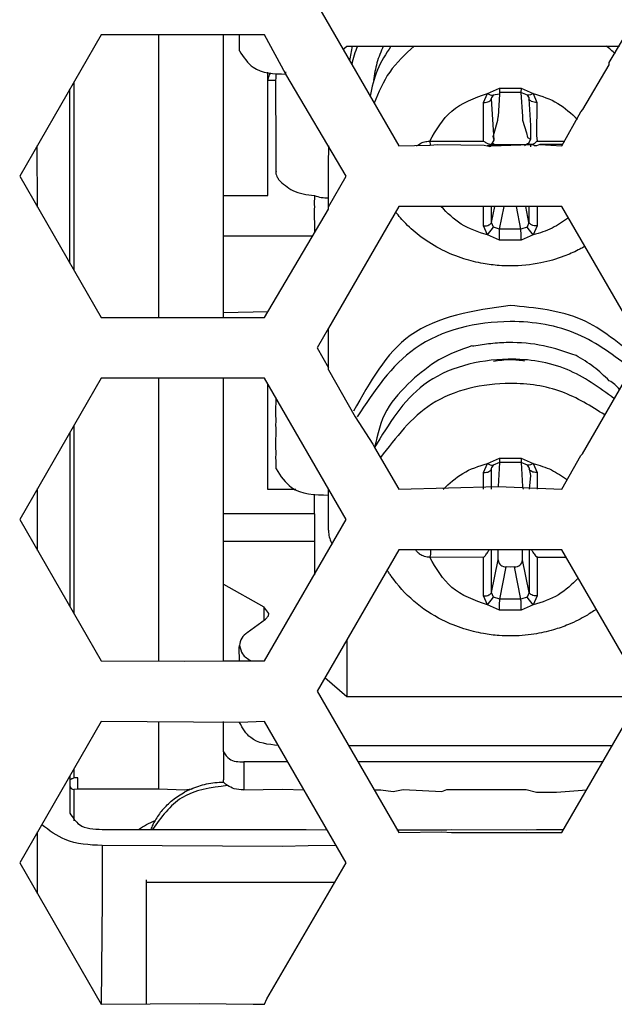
# Model space of a CAD drawing. Header units: millimetres. Extents: x -316 to 135, y 22 to 228.
# Tile 3 of 26: x -228 to -213, y 61 to 86. Entities that reach past the tile are written whole.
import ezdxf

# ---------------------------------------------------------------- set-up
doc = ezdxf.new("R2010")
doc.units = ezdxf.units.MM

# ---------------------------------------------------------------- blocks, each defined once
blk = doc.blocks.new('Abdeckfolie-S360-PSU_1__37', base_point=(-224.73, 61.466))
at = {"color": 7, "linetype": 'Continuous'}
for p, q in [((-224.73, 64.481), (-224.73, 64.545)), ((-224.73, 64.298), (-224.73, 64.481)), ((-224.73, 63.853), (-224.73, 64.298)), ((-224.73, 63.506), (-224.73, 63.853)), ((-224.73, 63.094), (-224.73, 63.506)), ((-224.73, 61.466), (-224.73, 63.094))]:
    blk.add_line(p, q, dxfattribs=at)
for points, knots in [([(-223.632, 66.796), (-223.657, 66.784), (-223.708, 66.761), (-223.757, 66.735), (-223.782, 66.723)], [0, 0, 0, 0, 0.0837858, 0.1669667, 0.1669667, 0.1669667, 0.1669667]), ([(-223.632, 66.796), (-223.505, 66.844), (-223.247, 66.943), (-222.971, 66.96), (-222.831, 66.969)], [0, 0, 0, 0, 0.4038874, 0.8238787, 0.8238787, 0.8238787, 0.8238787]), ([(-224.343, 66.273), (-224.261, 66.36), (-224.095, 66.536), (-223.887, 66.66), (-223.782, 66.723)], [0, 0, 0, 0, 0.3558601, 0.721872, 0.721872, 0.721872, 0.721872]), ([(-224.343, 66.273), (-224.376, 66.233), (-224.442, 66.151), (-224.496, 66.062), (-224.523, 66.017)], [0, 0, 0, 0, 0.1571899, 0.3131734, 0.3131734, 0.3131734, 0.3131734]), ([(-224.523, 66.017), (-224.543, 65.982), (-224.582, 65.91), (-224.612, 65.835), (-224.628, 65.797)], [0, 0, 0, 0, 0.1220695, 0.2439152, 0.2439152, 0.2439152, 0.2439152])]:
    blk.add_open_spline(points, degree=3, knots=knots, dxfattribs=at)
blk = doc.blocks.new('Abdeckfolie-S360-PSU_2__43', base_point=(-224.73, 61.466))
at = {"color": 7, "linetype": 'Continuous'}
for p, q in [((-224.73, 64.481), (-224.73, 64.545)), ((-224.73, 64.298), (-224.73, 64.481)), ((-224.73, 63.853), (-224.73, 64.298)), ((-224.73, 63.506), (-224.73, 63.853)), ((-224.73, 63.094), (-224.73, 63.506)), ((-224.73, 61.466), (-224.73, 63.094))]:
    blk.add_line(p, q, dxfattribs=at)
for points, knots in [([(-222.73, 66.881), (-223.136, 66.829), (-223.912, 66.728), (-224.368, 66.098), (-224.585, 65.797)], [0, 0, 0, 0, 1.171154, 2.235537, 2.235537, 2.235537, 2.235537]), ([(-223.632, 66.796), (-223.657, 66.784), (-223.708, 66.761), (-223.757, 66.735), (-223.782, 66.723)], [0, 0, 0, 0, 0.0837858, 0.1669667, 0.1669667, 0.1669667, 0.1669667]), ([(-223.632, 66.796), (-223.505, 66.844), (-223.247, 66.943), (-222.971, 66.96), (-222.831, 66.969)], [0, 0, 0, 0, 0.4038874, 0.8238787, 0.8238787, 0.8238787, 0.8238787]), ([(-224.343, 66.273), (-224.261, 66.36), (-224.095, 66.536), (-223.887, 66.66), (-223.782, 66.723)], [0, 0, 0, 0, 0.3558601, 0.721872, 0.721872, 0.721872, 0.721872]), ([(-224.343, 66.273), (-224.376, 66.233), (-224.442, 66.151), (-224.496, 66.062), (-224.523, 66.017)], [0, 0, 0, 0, 0.1571899, 0.3131734, 0.3131734, 0.3131734, 0.3131734]), ([(-224.523, 66.017), (-224.543, 65.982), (-224.582, 65.91), (-224.612, 65.835), (-224.628, 65.797)], [0, 0, 0, 0, 0.1220695, 0.2439152, 0.2439152, 0.2439152, 0.2439152])]:
    blk.add_open_spline(points, degree=3, knots=knots, dxfattribs=at)
blk = doc.blocks.new('Label-Gehaeuse__58', base_point=(-224.73, 61.466))
at = {"color": 7, "linetype": 'Continuous'}
for p, q in [((-224.73, 64.481), (-224.73, 64.545)), ((-224.73, 64.298), (-224.73, 64.481)), ((-224.73, 63.853), (-224.73, 64.298)), ((-224.73, 63.506), (-224.73, 63.853)), ((-224.73, 63.094), (-224.73, 63.506)), ((-224.73, 61.466), (-224.73, 63.094))]:
    blk.add_line(p, q, dxfattribs=at)
blk = doc.blocks.new('Top__59', base_point=(-218.63, 66.719))
at = {"color": 7, "linetype": 'Continuous'}
for p, q in [((-217.422, 66.733), (-217.302, 66.787)), ((-217.302, 66.787), (-215.332, 66.787)), ((-215.082, 66.719), (-214.582, 66.719))]:
    blk.add_line(p, q, dxfattribs=at)
blk = doc.blocks.new('Innenbord__60', base_point=(-223.782, 61.466))
at = {"color": 7, "linetype": 'Continuous'}
for p, q in [((-222.83, 84.111), (-222.829, 85.466)), ((-222.434, 85.069), (-222.434, 85.466)), ((-213.279, 84.724), (-213.279, 84.779)), ((-221.53, 84.227), (-221.528, 84.507)), ((-222.828, 83.3), (-222.83, 84.111)), ((-221.528, 82.716), (-221.53, 84.227)), ((-213.979, 83.564), (-213.931, 83.614)), ((-222.83, 83.245), (-222.828, 83.3)), ((-222.828, 82.716), (-222.83, 83.245)), ((-216.128, 83.032), (-216.034, 83.354)), ((-215.425, 83.354), (-215.328, 83.037)), ((-216.149, 82.948), (-216.128, 83.032)), ((-216.128, 82.862), (-216.149, 82.948)), ((-215.328, 83.037), (-215.302, 82.923)), ((-222.827, 82.363), (-222.828, 82.716)), ((-221.528, 82.082), (-221.528, 82.716)), ((-217.709, 82.736), (-217.53, 82.754)), ((-217.53, 82.754), (-216.378, 82.733)), ((-216.378, 82.733), (-216.301, 82.716)), ((-216.229, 82.697), (-216.301, 82.716)), ((-215.229, 82.754), (-215.169, 82.754)), ((-215.128, 82.716), (-215.169, 82.754)), ((-215.078, 82.716), (-215.128, 82.716)), ((-214.997, 82.754), (-215.078, 82.716)), ((-214.997, 82.754), (-214.449, 82.716)), ((-222.831, 82.308), (-222.827, 82.363)), ((-222.828, 81.486), (-222.831, 82.308)), ((-222.83, 81.311), (-222.828, 81.486)), ((-220.23, 81.377), (-220.228, 81.432)), ((-222.831, 81.269), (-222.83, 81.311)), ((-222.828, 80.486), (-222.831, 81.269)), ((-220.581, 81.269), (-220.578, 81.208)), ((-220.578, 81.208), (-220.58, 81.153)), ((-220.228, 81.208), (-220.23, 81.377)), ((-220.23, 81.153), (-220.228, 81.208)), ((-220.58, 81.153), (-220.578, 80.601)), ((-222.83, 80.445), (-222.828, 80.486)), ((-222.828, 79.58), (-222.83, 80.445)), ((-222.83, 79.526), (-222.828, 79.58)), ((-222.828, 78.58), (-222.83, 79.526)), ((-222.83, 78.526), (-222.828, 78.58)), ((-222.828, 78.466), (-222.83, 78.526)), ((-220.228, 77.171), (-220.228, 77.224)), ((-222.831, 75.624), (-222.828, 76.966)), ((-221.53, 76.113), (-221.528, 76.476)), ((-221.527, 75.706), (-221.53, 75.824)), ((-222.827, 73.605), (-222.831, 75.624)), ((-221.53, 75.305), (-221.527, 75.706)), ((-219.134, 75.329), (-219.089, 75.251)), ((-213.982, 75.05), (-213.944, 75.091)), ((-221.527, 74.898), (-221.53, 75.016)), ((-221.528, 74.721), (-221.527, 74.898)), ((-220.23, 73.55), (-220.228, 74.03)), ((-220.228, 74.03), (-220.228, 74.071)), ((-222.827, 72.922), (-222.827, 73.605)), ((-220.227, 73.205), (-220.23, 73.55)), ((-222.831, 72.824), (-222.827, 72.922)), ((-222.827, 72.013), (-222.831, 72.824)), ((-217.93, 72.716), (-218.491, 72.716)), ((-214.449, 72.716), (-217.93, 72.716)), ((-215.731, 72.284), (-215.829, 72.295)), ((-215.626, 72.295), (-215.731, 72.284)), ((-222.831, 71.958), (-222.827, 72.013)), ((-222.827, 71.871), (-222.831, 71.958)), ((-222.827, 69.965), (-222.827, 71.871)), ((-221.792, 71), (-221.711, 71.084)), ((-222.433, 69.966), (-222.436, 70.292)), ((-223.782, 69.96), (-222.827, 69.965)), ((-222.827, 69.965), (-222.433, 69.966)), ((-222.433, 69.966), (-221.811, 69.966)), ((-222.827, 67.717), (-222.827, 68.466)), ((-222.827, 67.717), (-222.827, 67.024)), ((-222.831, 66.969), (-222.827, 67.024)), ((-221.37, 66.788), (-220.834, 66.774)), ((-219.102, 66.774), (-218.93, 66.776)), ((-218.93, 66.776), (-218.63, 66.737)), ((-218.63, 66.737), (-218.382, 66.787)), ((-217.302, 66.787), (-215.332, 66.787)), ((-221.37, 65.797), (-220.782, 65.797)), ((-220.782, 65.797), (-220.27, 65.788)), ((-218.538, 65.787), (-218.382, 65.787)), ((-217.422, 65.733), (-217.182, 65.716)), ((-217.302, 65.787), (-217.182, 65.797)), ((-217.182, 65.797), (-215.332, 65.787)), ((-220.732, 65.393), (-221.37, 65.373)), ((-220.039, 65.397), (-220.732, 65.393)), ((-221.811, 61.466), (-221.756, 61.603))]:
    blk.add_line(p, q, dxfattribs=at)
at = {"color": 1, "linetype": 'Continuous'}
for p, q in [((-216.39, 82.972), (-216.39, 83.791)), ((-215.068, 83.792), (-215.078, 82.97)), ((-215.229, 83.218), (-215.229, 82.88)), ((-216.39, 82.836), (-216.39, 82.972)), ((-215.229, 82.88), (-215.276, 82.775)), ((-215.078, 82.97), (-215.067, 82.836)), ((-220.228, 82.248), (-220.223, 82.716)), ((-216.229, 82.754), (-216.229, 82.697)), ((-216.18, 82.775), (-216.128, 82.862)), ((-215.229, 82.754), (-215.229, 82.696)), ((-220.23, 82.193), (-220.228, 82.248)), ((-220.228, 81.934), (-220.23, 82.193)), ((-220.23, 81.777), (-220.228, 81.934)), ((-220.228, 81.486), (-220.23, 81.777)), ((-220.228, 81.432), (-220.228, 81.486)), ((-220.23, 78.122), (-220.228, 78.208)), ((-220.228, 77.744), (-220.23, 78.122)), ((-220.23, 77.689), (-220.228, 77.744)), ((-220.228, 77.224), (-220.23, 77.689)), ((-215.23, 74.558), (-215.265, 74.216)), ((-220.228, 74.071), (-220.228, 74.224))]:
    blk.add_line(p, q, dxfattribs=at)
at = {"color": 7, "linetype": 'Continuous'}
for points, knots in [([(-221.53, 82.027), (-221.522, 82.005), (-221.506, 81.955), (-221.48, 81.909), (-221.466, 81.883)], [0, 0, 0, 0, 0.0693368, 0.1582529, 0.1582529, 0.1582529, 0.1582529]), ([(-216.63, 77.755), (-216.632, 77.755), (-216.648, 77.759), (-216.664, 77.763), (-216.678, 77.766)], [0, 0, 0, 0, 0.00607683, 0.04861466, 0.04861466, 0.04861466, 0.04861466]), ([(-214.102, 77.531), (-214.367, 77.62), (-214.91, 77.801), (-215.631, 77.864), (-216.209, 77.828), (-216.491, 77.779), (-216.63, 77.755)], [0, 0, 0, 0, 0.837855, 1.71346, 2.1481, 2.571839, 2.571839, 2.571839, 2.571839]), ([(-220.23, 73.15), (-220.222, 73.099), (-220.206, 72.997), (-220.164, 72.902), (-220.142, 72.856)], [0, 0, 0, 0, 0.1552124, 0.3085434, 0.3085434, 0.3085434, 0.3085434])]:
    blk.add_open_spline(points, degree=3, knots=knots, dxfattribs=at)
at = {"color": 1, "linetype": 'Continuous'}
for points, knots in [([(-217.973, 72.613), (-217.975, 72.614), (-217.991, 72.627), (-218.019, 72.646), (-218.047, 72.683), (-218.066, 72.705), (-218.075, 72.716)], [0, 0, 0, 0, 0.0073939, 0.059151, 0.1023893, 0.1456275, 0.1456275, 0.1456275, 0.1456275]), ([(-215.462, 71.223), (-215.492, 71.223), (-215.551, 71.224), (-215.639, 71.224), (-215.728, 71.224), (-215.816, 71.224), (-215.904, 71.224), (-215.963, 71.223), (-215.993, 71.223)], [0, 0, 0, 0, 0.0885897, 0.1769066, 0.2653777, 0.3538448, 0.4421494, 0.5307186, 0.5307186, 0.5307186, 0.5307186])]:
    blk.add_open_spline(points, degree=3, knots=knots, dxfattribs=at)
blk = doc.blocks.new('Platte__61', base_point=(-227.44, 61.443))
at = {"color": 7, "linetype": 'Continuous'}
for p, q in [((-227.43, 81.199), (-227.44, 82.716)), ((-227.43, 72.699), (-227.43, 74.233)), ((-227.43, 65.473), (-227.43, 65.733)), ((-227.43, 65.423), (-227.43, 65.473)), ((-227.43, 64.946), (-227.43, 65.423)), ((-227.43, 64.199), (-227.43, 64.946)), ((-223.43, 61.482), (-222.096, 61.466)), ((-222.096, 61.466), (-221.811, 61.466))]:
    blk.add_line(p, q, dxfattribs=at)
blk = doc.blocks.new('Gehaeuse__62', base_point=(-227.44, 61.466))
at = {"color": 7, "linetype": 'Continuous'}
for p, q in [((-224.43, 82.716), (-224.43, 85.466)), ((-227.43, 81.199), (-227.44, 82.716)), ((-224.43, 78.466), (-224.43, 82.716)), ((-226.63, 75.618), (-226.63, 71.314)), ((-227.43, 72.699), (-227.43, 74.233)), ((-226.63, 67.118), (-226.63, 67.019)), ((-226.63, 67.019), (-226.63, 66.969)), ((-226.63, 66.969), (-226.63, 66.882)), ((-226.43, 66.796), (-226.53, 66.782)), ((-224.43, 66.796), (-226.43, 66.796)), ((-223.782, 66.764), (-224.43, 66.796)), ((-223.632, 66.796), (-223.782, 66.764)), ((-222.327, 66.774), (-221.37, 66.788)), ((-221.37, 66.788), (-220.834, 66.774)), ((-227.43, 65.473), (-227.43, 65.733)), ((-225.83, 65.797), (-223.83, 65.797)), ((-223.83, 65.797), (-221.782, 65.797)), ((-221.782, 65.797), (-221.37, 65.797)), ((-221.37, 65.797), (-220.782, 65.797)), ((-220.782, 65.797), (-220.27, 65.788)), ((-218.538, 65.787), (-218.382, 65.787)), ((-218.382, 65.787), (-217.302, 65.787)), ((-217.302, 65.787), (-217.182, 65.797)), ((-217.182, 65.797), (-215.332, 65.787)), ((-215.332, 65.787), (-215.082, 65.797)), ((-215.082, 65.797), (-214.582, 65.797)), ((-214.582, 65.797), (-214.402, 65.797)), ((-227.43, 65.423), (-227.43, 65.473)), ((-227.43, 64.946), (-227.43, 65.423)), ((-227.43, 64.199), (-227.43, 64.946)), ((-224.73, 64.481), (-224.73, 64.545))]:
    blk.add_line(p, q, dxfattribs=at)
at = {"color": 1, "linetype": 'Continuous'}
for p, q in [((-226.53, 84.292), (-226.53, 79.64)), ((-226.53, 66.103), (-226.53, 66.004)), ((-225.83, 64.065), (-225.852, 61.466))]:
    blk.add_line(p, q, dxfattribs=at)
at = {"color": 7, "linetype": 'Continuous'}
blk.add_arc((-226.53, 66.882), 0.1, 180, 270, dxfattribs=at)
blk.add_open_spline([(-224.932, 65.797), (-224.867, 65.838), (-224.736, 65.921), (-224.594, 65.985), (-224.523, 66.017)], degree=3, knots=[0, 0, 0, 0, 0.2299577, 0.4650284, 0.4650284, 0.4650284, 0.4650284], dxfattribs=at)
blk = doc.blocks.new('Netzteil-LCC600-28U-9P__63', base_point=(-227.44, 61.443))
for name, p in [('Gehaeuse__62', (-227.44, 61.466)), ('Platte__61', (-227.44, 61.443)), ('Top__59', (-218.63, 66.719)), ('Innenbord__60', (-223.782, 61.466)), ('Label-Gehaeuse__58', (-224.73, 61.466))]:
    blk.add_blockref(name, p)
blk = doc.blocks.new('Innenbord__64', base_point=(-222.831, 66.719))
at = {"color": 7, "linetype": 'Continuous'}
for p, q in [((-222.83, 84.111), (-222.829, 85.466)), ((-222.434, 85.069), (-222.434, 85.466)), ((-219.871, 85.107), (-219.779, 85.187)), ((-219.779, 85.187), (-213.022, 85.188)), ((-221.728, 84.336), (-221.728, 84.539)), ((-221.53, 84.227), (-221.528, 84.507)), ((-222.828, 83.3), (-222.83, 84.111)), ((-221.728, 81.486), (-221.728, 84.336)), ((-221.528, 82.716), (-221.53, 84.227)), ((-216.153, 83.975), (-216.185, 83.922)), ((-215.993, 83.997), (-216.153, 83.975)), ((-215.993, 83.997), (-216.029, 83.447)), ((-215.993, 84.036), (-215.993, 83.997)), ((-215.993, 84.036), (-215.993, 83.997)), ((-215.305, 83.975), (-215.464, 84.036)), ((-215.464, 84.036), (-215.429, 83.447)), ((-215.272, 83.922), (-215.305, 83.975)), ((-216.034, 83.354), (-216.029, 83.447)), ((-215.429, 83.447), (-215.425, 83.354)), ((-222.83, 83.245), (-222.828, 83.3)), ((-222.828, 82.716), (-222.83, 83.245)), ((-216.128, 83.032), (-216.034, 83.354)), ((-215.425, 83.354), (-215.328, 83.037)), ((-216.149, 82.948), (-216.128, 83.032)), ((-216.128, 82.862), (-216.149, 82.948)), ((-215.328, 83.037), (-215.302, 82.923)), ((-215.302, 82.923), (-215.229, 82.88)), ((-222.827, 82.363), (-222.828, 82.716)), ((-221.528, 82.082), (-221.528, 82.716)), ((-217.709, 82.736), (-217.53, 82.754)), ((-217.53, 82.754), (-216.378, 82.733)), ((-216.378, 82.733), (-216.301, 82.716)), ((-216.229, 82.697), (-216.301, 82.716)), ((-216.229, 82.754), (-216.18, 82.775)), ((-215.276, 82.775), (-215.229, 82.754)), ((-215.229, 82.754), (-215.169, 82.754)), ((-215.128, 82.716), (-215.169, 82.754)), ((-215.078, 82.716), (-215.128, 82.716)), ((-214.997, 82.754), (-215.078, 82.716)), ((-214.428, 82.754), (-214.997, 82.754)), ((-222.831, 82.308), (-222.827, 82.363)), ((-222.828, 81.486), (-222.831, 82.308)), ((-222.83, 81.311), (-222.828, 81.486)), ((-222.828, 81.486), (-221.728, 81.486)), ((-220.578, 81.486), (-220.581, 81.269)), ((-220.23, 81.377), (-220.228, 81.432)), ((-222.831, 81.269), (-222.83, 81.311)), ((-222.828, 80.486), (-222.831, 81.269)), ((-220.581, 81.269), (-220.578, 81.208)), ((-220.578, 81.208), (-220.58, 81.153)), ((-220.228, 81.208), (-220.23, 81.377)), ((-220.23, 81.153), (-220.228, 81.208)), ((-220.58, 81.153), (-220.578, 80.601)), ((-222.83, 80.445), (-222.828, 80.486)), ((-222.828, 79.58), (-222.83, 80.445)), ((-220.645, 80.486), (-222.828, 80.486)), ((-222.83, 79.526), (-222.828, 79.58)), ((-222.828, 78.58), (-222.83, 79.526)), ((-222.83, 78.526), (-222.828, 78.58)), ((-222.828, 78.466), (-222.83, 78.526)), ((-221.728, 78.609), (-222.828, 78.58)), ((-220.228, 77.171), (-220.228, 77.224)), ((-222.831, 75.624), (-222.828, 76.966)), ((-221.727, 74.211), (-221.728, 76.822)), ((-221.53, 76.113), (-221.528, 76.476)), ((-221.528, 75.879), (-221.53, 76.113)), ((-221.53, 75.824), (-221.528, 75.879)), ((-221.527, 75.706), (-221.53, 75.824)), ((-222.827, 73.605), (-222.831, 75.624)), ((-221.53, 75.305), (-221.527, 75.706)), ((-221.528, 75.071), (-221.53, 75.305)), ((-213.982, 75.05), (-213.944, 75.091)), ((-221.53, 75.016), (-221.528, 75.071)), ((-221.527, 74.898), (-221.53, 75.016)), ((-221.528, 74.721), (-221.527, 74.898)), ((-215.992, 74.876), (-216.152, 74.814)), ((-215.992, 74.876), (-216.028, 74.286)), ((-215.463, 74.876), (-215.428, 74.287)), ((-215.304, 74.814), (-215.463, 74.876)), ((-216.152, 74.814), (-216.184, 74.762)), ((-215.271, 74.762), (-215.304, 74.814)), ((-221.034, 74.211), (-221.727, 74.211)), ((-220.577, 73.605), (-220.577, 74.095)), ((-220.23, 73.55), (-220.228, 74.03)), ((-220.228, 74.03), (-220.228, 74.071)), ((-222.827, 72.922), (-222.827, 73.605)), ((-220.227, 73.205), (-220.23, 73.55)), ((-222.831, 72.824), (-222.827, 72.922)), ((-220.577, 72.922), (-220.577, 72.102)), ((-222.827, 72.013), (-222.831, 72.824)), ((-216.028, 72.467), (-216.028, 72.716)), ((-215.428, 72.467), (-215.428, 72.716)), ((-215.731, 72.284), (-215.829, 72.295)), ((-215.626, 72.295), (-215.731, 72.284)), ((-222.831, 71.958), (-222.827, 72.013)), ((-222.827, 71.871), (-222.831, 71.958)), ((-222.827, 69.965), (-222.827, 71.871)), ((-222.827, 71.871), (-221.832, 71.304)), ((-221.707, 71.139), (-221.832, 71.304)), ((-222.238, 70.667), (-221.792, 71)), ((-221.792, 71), (-221.711, 71.084)), ((-221.711, 71.084), (-221.707, 71.139)), ((-219.777, 70.488), (-219.777, 69.079)), ((-222.436, 70.292), (-222.433, 70.347)), ((-222.433, 69.966), (-222.436, 70.292)), ((-219.777, 69.079), (-220.32, 69.549)), ((-212.507, 69.08), (-219.777, 69.079)), ((-222.827, 67.717), (-222.827, 68.466)), ((-213.207, 67.867), (-219.733, 67.867)), ((-222.827, 67.717), (-222.827, 67.024)), ((-221.234, 67.467), (-222.327, 67.467)), ((-213.438, 67.467), (-219.502, 67.467)), ((-222.831, 66.969), (-222.827, 67.024)), ((-222.327, 66.774), (-221.37, 66.788)), ((-221.37, 66.788), (-220.834, 66.774)), ((-219.102, 66.774), (-218.93, 66.776)), ((-218.93, 66.776), (-218.63, 66.737)), ((-218.63, 66.737), (-218.382, 66.787)), ((-218.382, 66.787), (-217.422, 66.733)), ((-217.422, 66.733), (-217.302, 66.787)), ((-217.302, 66.787), (-215.332, 66.787)), ((-215.332, 66.787), (-215.082, 66.719)), ((-215.082, 66.719), (-214.582, 66.719)), ((-214.582, 66.719), (-213.838, 66.774))]:
    blk.add_line(p, q, dxfattribs=at)
at = {"color": 1, "linetype": 'Continuous'}
for p, q in [((-221.284, 84.494), (-221.284, 84.554)), ((-221.528, 84.336), (-221.728, 84.336)), ((-216.295, 84.015), (-215.994, 84.148)), ((-215.994, 84.148), (-215.993, 84.036)), ((-215.463, 84.148), (-215.464, 84.036)), ((-215.463, 84.148), (-215.162, 84.015)), ((-216.39, 83.791), (-216.295, 84.015)), ((-216.191, 83.879), (-216.185, 83.922)), ((-216.128, 82.862), (-216.191, 83.879)), ((-215.272, 83.922), (-215.266, 83.879)), ((-215.266, 83.879), (-215.229, 83.218)), ((-215.162, 84.015), (-215.068, 83.792)), ((-216.39, 82.972), (-216.39, 83.791)), ((-215.068, 83.792), (-215.078, 82.97)), ((-215.229, 83.218), (-215.229, 82.88)), ((-216.39, 82.836), (-216.39, 82.972)), ((-215.229, 82.88), (-215.276, 82.775)), ((-215.078, 82.97), (-215.067, 82.836)), ((-220.228, 82.248), (-220.223, 82.716)), ((-217.722, 82.835), (-216.39, 82.836)), ((-216.229, 82.754), (-216.229, 82.697)), ((-216.18, 82.775), (-216.128, 82.862)), ((-215.229, 82.754), (-215.229, 82.696)), ((-215.067, 82.836), (-214.38, 82.836)), ((-220.23, 82.193), (-220.228, 82.248)), ((-220.228, 81.934), (-220.23, 82.193)), ((-220.23, 81.777), (-220.228, 81.934)), ((-220.228, 81.486), (-220.23, 81.777)), ((-220.228, 81.432), (-220.228, 81.486)), ((-216.389, 80.736), (-216.39, 81.216)), ((-216.191, 80.824), (-216.112, 81.216)), ((-216.191, 80.824), (-216.191, 81.216)), ((-215.992, 80.653), (-215.878, 81.216)), ((-215.465, 80.653), (-215.579, 81.216)), ((-215.266, 80.824), (-215.345, 81.216)), ((-215.266, 81.216), (-215.266, 80.824)), ((-215.067, 81.216), (-215.067, 80.736)), ((-216.295, 80.512), (-216.389, 80.736)), ((-216.295, 80.512), (-216.145, 80.706)), ((-216.145, 80.706), (-216.191, 80.824)), ((-215.992, 80.653), (-216.145, 80.706)), ((-215.312, 80.706), (-215.465, 80.653)), ((-215.266, 80.824), (-215.312, 80.706)), ((-215.162, 80.513), (-215.312, 80.706)), ((-215.067, 80.736), (-215.162, 80.513)), ((-215.994, 80.383), (-216.295, 80.512)), ((-215.162, 80.513), (-215.463, 80.383)), ((-220.23, 78.122), (-220.228, 78.208)), ((-220.228, 77.744), (-220.23, 78.122)), ((-220.23, 77.689), (-220.228, 77.744)), ((-220.228, 77.224), (-220.23, 77.689)), ((-216.389, 74.631), (-216.294, 74.855)), ((-216.294, 74.855), (-215.993, 74.987)), ((-215.993, 74.987), (-215.992, 74.876)), ((-215.463, 74.987), (-215.463, 74.876)), ((-215.463, 74.987), (-215.161, 74.855)), ((-215.161, 74.855), (-215.067, 74.631)), ((-216.389, 74.216), (-216.389, 74.631)), ((-216.19, 74.719), (-216.184, 74.762)), ((-216.19, 74.216), (-216.19, 74.719)), ((-215.271, 74.762), (-215.265, 74.719)), ((-215.265, 74.719), (-215.23, 74.558)), ((-215.067, 74.631), (-215.067, 74.216)), ((-215.23, 74.558), (-215.265, 74.216)), ((-220.228, 74.071), (-220.228, 74.224)), ((-215.428, 74.287), (-215.41, 74.216)), ((-220.577, 73.605), (-222.827, 73.605)), ((-220.577, 72.922), (-222.827, 72.922)), ((-216.19, 71.664), (-216.19, 72.716)), ((-215.265, 72.716), (-215.265, 71.664)), ((-216.389, 72.531), (-217.721, 72.532)), ((-216.389, 71.576), (-216.389, 72.531)), ((-216.19, 71.664), (-216.028, 72.467)), ((-215.265, 71.664), (-215.428, 72.467)), ((-214.343, 72.531), (-215.066, 72.531)), ((-215.066, 72.531), (-215.066, 71.576)), ((-215.991, 71.493), (-215.829, 72.295)), ((-215.464, 71.493), (-215.626, 72.295)), ((-216.144, 71.546), (-216.19, 71.664)), ((-215.265, 71.664), (-215.311, 71.546)), ((-216.294, 71.352), (-216.389, 71.576)), ((-216.294, 71.352), (-216.144, 71.546)), ((-215.991, 71.493), (-216.144, 71.546)), ((-215.311, 71.546), (-215.464, 71.493)), ((-215.161, 71.352), (-215.311, 71.546)), ((-215.066, 71.576), (-215.161, 71.352)), ((-221.832, 71.304), (-221.832, 70.97)), ((-215.993, 71.223), (-216.294, 71.352)), ((-215.161, 71.352), (-215.462, 71.223)), ((-222.327, 67.467), (-222.327, 66.774))]:
    blk.add_line(p, q, dxfattribs=at)
at = {"color": 7, "linetype": 'Continuous'}
for centre, radius, start, end in [((-216.228, 82.581), 0.2, 42.5843, 75.8927), ((-215.228, 82.581), 0.2, 103.7973, 137.4443), ((-215.843, 72.479), 0.185, 183.8168, 274.406), ((-215.612, 72.479), 0.185, 265.6021, 356.1943), ((-222.019, 70.314), 0.415, 121.8501, 175.5232)]:
    blk.add_arc(centre, radius, start, end, dxfattribs=at)
for points, knots in [([(-222.434, 85.069), (-222.333, 84.914), (-222.074, 84.516), (-221.584, 84.503), (-221.284, 84.494)], [0, 0, 0, 0, 0.528002, 1.358258, 1.358258, 1.358258, 1.358258]), ([(-219.641, 85.187), (-219.655, 85.127), (-219.682, 85.007), (-219.699, 84.884), (-219.707, 84.823)], [0, 0, 0, 0, 0.1848123, 0.3707499, 0.3707499, 0.3707499, 0.3707499]), ([(-219.513, 85.187), (-219.541, 85.113), (-219.597, 84.963), (-219.635, 84.809), (-219.654, 84.731)], [0, 0, 0, 0, 0.2386921, 0.4781119, 0.4781119, 0.4781119, 0.4781119]), ([(-218.684, 85.187), (-218.808, 84.996), (-219.057, 84.614), (-219.153, 84.169), (-219.201, 83.946)], [0, 0, 0, 0, 0.677886, 1.355218, 1.355218, 1.355218, 1.355218]), ([(-218.872, 85.187), (-218.93, 85.051), (-219.048, 84.777), (-219.092, 84.482), (-219.114, 84.334)], [0, 0, 0, 0, 0.4435675, 0.8908575, 0.8908575, 0.8908575, 0.8908575]), ([(-221.728, 84.336), (-221.724, 84.363), (-221.712, 84.431), (-221.678, 84.49), (-221.657, 84.525)], [0, 0, 0, 0, 0.0828075, 0.203848, 0.203848, 0.203848, 0.203848]), ([(-215.464, 84.036), (-215.508, 84.036), (-215.596, 84.036), (-215.729, 84.036), (-215.861, 84.036), (-215.949, 84.036), (-215.993, 84.036)], [0, 0, 0, 0, 0.1320604, 0.2641225, 0.396471, 0.5288178, 0.5288178, 0.5288178, 0.5288178]), ([(-221.528, 82.082), (-221.529, 82.066), (-221.529, 82.048), (-221.53, 82.03), (-221.53, 82.027)], [0, 0, 0, 0, 0.04793665, 0.05478474, 0.05478474, 0.05478474, 0.05478474]), ([(-221.53, 82.027), (-221.522, 82.005), (-221.506, 81.955), (-221.48, 81.909), (-221.466, 81.883)], [0, 0, 0, 0, 0.0693368, 0.1582529, 0.1582529, 0.1582529, 0.1582529]), ([(-221.466, 81.883), (-221.354, 81.78), (-221.105, 81.55), (-220.766, 81.509), (-220.578, 81.486)], [0, 0, 0, 0, 0.4440749, 0.9943672, 0.9943672, 0.9943672, 0.9943672]), ([(-220.578, 81.486), (-220.522, 81.468), (-220.408, 81.433), (-220.288, 81.433), (-220.228, 81.432)], [0, 0, 0, 0, 0.1767852, 0.3557365, 0.3557365, 0.3557365, 0.3557365]), ([(-213.88, 80.229), (-213.907, 80.214), (-213.962, 80.183), (-214.132, 80.095), (-214.461, 79.95), (-215.022, 79.79), (-215.566, 79.736), (-216.044, 79.753), (-216.43, 79.801), (-216.906, 79.918), (-217.429, 80.13), (-217.912, 80.428), (-218.296, 80.755), (-218.487, 80.982), (-218.569, 81.08)], [0, 0, 0, 0, 0.093359, 0.189002, 0.575956, 1.169454, 1.930465, 2.205113, 2.601409, 3.095723, 3.672821, 4.286515, 4.791699, 5.175965, 5.175965, 5.175965, 5.175965]), ([(-215.728, 78.768), (-216.635, 78.635), (-218.362, 78.383), (-219.206, 76.869), (-219.607, 76.15)], [0, 0, 0, 0, 2.587101, 4.926369, 4.926369, 4.926369, 4.926369]), ([(-212.585, 77.446), (-213.019, 77.817), (-213.924, 78.591), (-215.111, 78.707), (-215.728, 78.768)], [0, 0, 0, 0, 1.673294, 3.483904, 3.483904, 3.483904, 3.483904]), ([(-212.729, 77.195), (-213.154, 77.519), (-214.037, 78.19), (-215.969, 78.503), (-218.21, 77.985), (-219.096, 76.648), (-219.518, 76.012)], [0, 0, 0, 0, 1.578592, 3.28003, 5.726725, 7.944866, 7.944866, 7.944866, 7.944866]), ([(-216.678, 77.766), (-216.961, 77.666), (-217.514, 77.47), (-217.96, 77.089), (-218.178, 76.903)], [0, 0, 0, 0, 0.893435, 1.743713, 1.743713, 1.743713, 1.743713]), ([(-216.63, 77.755), (-216.632, 77.755), (-216.648, 77.759), (-216.664, 77.763), (-216.678, 77.766)], [0, 0, 0, 0, 0.00607683, 0.04861466, 0.04861466, 0.04861466, 0.04861466]), ([(-214.102, 77.531), (-214.367, 77.62), (-214.91, 77.801), (-215.631, 77.864), (-216.209, 77.828), (-216.491, 77.779), (-216.63, 77.755)], [0, 0, 0, 0, 0.837855, 1.71346, 2.1481, 2.571839, 2.571839, 2.571839, 2.571839]), ([(-213.278, 76.903), (-213.402, 77.021), (-213.654, 77.26), (-213.951, 77.44), (-214.102, 77.531)], [0, 0, 0, 0, 0.51148, 1.038493, 1.038493, 1.038493, 1.038493]), ([(-213.155, 76.458), (-213.53, 76.732), (-214.309, 77.299), (-216.007, 77.552), (-217.992, 77.058), (-218.735, 75.833), (-219.089, 75.251)], [0, 0, 0, 0, 1.373286, 2.850002, 5.031311, 7.006835, 7.006835, 7.006835, 7.006835]), ([(-215.375, 77.388), (-215.433, 77.397), (-215.55, 77.415), (-215.739, 77.422), (-215.938, 77.413), (-216.076, 77.388), (-216.144, 77.376)], [0, 0, 0, 0, 0.1751936, 0.3541857, 0.5662754, 0.7731137, 0.7731137, 0.7731137, 0.7731137]), ([(-218.178, 76.903), (-218.407, 76.674), (-218.869, 76.211), (-219.015, 75.573), (-219.089, 75.251)], [0, 0, 0, 0, 0.952755, 1.921073, 1.921073, 1.921073, 1.921073]), ([(-213.023, 76.687), (-213.06, 76.729), (-213.135, 76.813), (-213.23, 76.873), (-213.278, 76.903)], [0, 0, 0, 0, 0.16654, 0.3358272, 0.3358272, 0.3358272, 0.3358272]), ([(-215.463, 74.876), (-215.507, 74.876), (-215.595, 74.876), (-215.728, 74.876), (-215.86, 74.876), (-215.948, 74.876), (-215.992, 74.876)], [0, 0, 0, 0, 0.1320604, 0.2641225, 0.396471, 0.5288178, 0.5288178, 0.5288178, 0.5288178]), ([(-221.528, 74.721), (-221.414, 74.546), (-221.121, 74.096), (-220.566, 74.08), (-220.228, 74.071)], [0, 0, 0, 0, 0.596852, 1.535425, 1.535425, 1.535425, 1.535425]), ([(-220.577, 73.605), (-220.577, 73.543), (-220.577, 73.417), (-220.577, 73.232), (-220.577, 73.066), (-220.577, 72.965), (-220.577, 72.922)], [0, 0, 0, 0, 0.1847692, 0.3794095, 0.5542301, 0.6830127, 0.6830127, 0.6830127, 0.6830127]), ([(-220.227, 73.205), (-220.228, 73.189), (-220.229, 73.171), (-220.23, 73.152), (-220.23, 73.15)], [0, 0, 0, 0, 0.04834621, 0.05525282, 0.05525282, 0.05525282, 0.05525282]), ([(-220.23, 73.15), (-220.222, 73.099), (-220.206, 72.997), (-220.164, 72.902), (-220.142, 72.856)], [0, 0, 0, 0, 0.1552124, 0.3085434, 0.3085434, 0.3085434, 0.3085434]), ([(-213.6, 71.245), (-213.684, 71.19), (-213.828, 71.094), (-214.059, 70.97), (-214.326, 70.847), (-214.69, 70.72), (-215.171, 70.612), (-215.624, 70.578), (-216.043, 70.593), (-216.429, 70.641), (-216.905, 70.758), (-217.501, 70.999), (-218.135, 71.417), (-218.537, 71.86), (-218.728, 72.141), (-218.761, 72.194), (-218.777, 72.221)], [0, 0, 0, 0, 0.300621, 0.518685, 0.787513, 1.179808, 1.675052, 2.261049, 2.535697, 2.931993, 3.426306, 4.003405, 4.851288, 5.682139, 5.777463, 5.869655, 5.869655, 5.869655, 5.869655]), ([(-222.433, 70.347), (-222.414, 70.273), (-222.372, 70.107), (-222.225, 70.016), (-222.144, 69.966)], [0, 0, 0, 0, 0.2210036, 0.4948943, 0.4948943, 0.4948943, 0.4948943]), ([(-221.469, 67.874), (-221.724, 67.9), (-222.146, 67.944), (-222.351, 68.301), (-222.432, 68.442)], [0, 0, 0, 0, 0.713139, 1.178532, 1.178532, 1.178532, 1.178532]), ([(-222.827, 67.717), (-222.783, 67.649), (-222.671, 67.476), (-222.458, 67.47), (-222.327, 67.467)], [0, 0, 0, 0, 0.2295584, 0.5905482, 0.5905482, 0.5905482, 0.5905482]), ([(-222.73, 66.881), (-222.747, 66.893), (-222.783, 66.918), (-222.814, 66.951), (-222.831, 66.969)], [0, 0, 0, 0, 0.0599701, 0.1338201, 0.1338201, 0.1338201, 0.1338201]), ([(-222.327, 66.774), (-222.407, 66.777), (-222.55, 66.783), (-222.675, 66.851), (-222.73, 66.881)], [0, 0, 0, 0, 0.2362613, 0.4221581, 0.4221581, 0.4221581, 0.4221581])]:
    blk.add_open_spline(points, degree=3, knots=knots, dxfattribs=at)
at = {"color": 1, "linetype": 'Continuous'}
for points, knots in [([(-218.106, 85.187), (-218.326, 84.986), (-218.762, 84.588), (-218.99, 84.043), (-219.102, 83.774)], [0, 0, 0, 0, 0.88427, 1.747657, 1.747657, 1.747657, 1.747657]), ([(-213.133, 84.996), (-213.168, 85.029), (-213.239, 85.096), (-213.314, 85.157), (-213.352, 85.188)], [0, 0, 0, 0, 0.1448953, 0.2907009, 0.2907009, 0.2907009, 0.2907009]), ([(-215.994, 84.148), (-215.965, 84.147), (-215.906, 84.146), (-215.817, 84.145), (-215.729, 84.145), (-215.64, 84.145), (-215.552, 84.146), (-215.493, 84.147), (-215.463, 84.148)], [0, 0, 0, 0, 0.088598, 0.1769175, 0.2653889, 0.3538562, 0.4421636, 0.5307411, 0.5307411, 0.5307411, 0.5307411]), ([(-217.722, 82.835), (-217.564, 83.11), (-217.236, 83.68), (-216.616, 83.901), (-216.295, 84.015)], [0, 0, 0, 0, 0.921429, 1.906447, 1.906447, 1.906447, 1.906447]), ([(-216.39, 83.791), (-216.342, 83.793), (-216.262, 83.796), (-216.212, 83.855), (-216.191, 83.879)], [0, 0, 0, 0, 0.1348702, 0.2259073, 0.2259073, 0.2259073, 0.2259073]), ([(-216.295, 84.015), (-216.273, 84.002), (-216.23, 83.975), (-216.178, 83.975), (-216.153, 83.975)], [0, 0, 0, 0, 0.0752355, 0.1507286, 0.1507286, 0.1507286, 0.1507286]), ([(-215.162, 84.015), (-215.184, 84.002), (-215.228, 83.975), (-215.279, 83.975), (-215.305, 83.975)], [0, 0, 0, 0, 0.0752292, 0.1507114, 0.1507114, 0.1507114, 0.1507114]), ([(-215.068, 83.792), (-215.115, 83.793), (-215.195, 83.796), (-215.246, 83.855), (-215.266, 83.879)], [0, 0, 0, 0, 0.134865, 0.2259023, 0.2259023, 0.2259023, 0.2259023]), ([(-215.162, 84.015), (-214.95, 83.948), (-214.537, 83.817), (-214.222, 83.521), (-214.068, 83.377)], [0, 0, 0, 0, 0.657394, 1.281203, 1.281203, 1.281203, 1.281203]), ([(-218.047, 82.716), (-218.003, 82.746), (-217.925, 82.8), (-217.81, 82.83), (-217.746, 82.834), (-217.722, 82.835)], [0, 0, 0, 0, 0.1595974, 0.280892, 0.3515218, 0.3515218, 0.3515218, 0.3515218]), ([(-217.722, 82.835), (-217.721, 82.825), (-217.718, 82.792), (-217.713, 82.759), (-217.709, 82.736)], [0, 0, 0, 0, 0.0306522, 0.1004168, 0.1004168, 0.1004168, 0.1004168]), ([(-216.39, 82.836), (-216.378, 82.829), (-216.355, 82.814), (-216.314, 82.784), (-216.269, 82.769), (-216.238, 82.757), (-216.229, 82.754)], [0, 0, 0, 0, 0.0411561, 0.0823121, 0.1524317, 0.1818976, 0.1818976, 0.1818976, 0.1818976]), ([(-215.067, 82.836), (-215.074, 82.83), (-215.087, 82.817), (-215.114, 82.787), (-215.145, 82.77), (-215.166, 82.756), (-215.169, 82.754)], [0, 0, 0, 0, 0.0273396, 0.0546791, 0.1215372, 0.1310884, 0.1310884, 0.1310884, 0.1310884]), ([(-216.295, 80.512), (-216.521, 80.585), (-216.962, 80.727), (-217.287, 81.056), (-217.445, 81.216)], [0, 0, 0, 0, 0.701908, 1.36616, 1.36616, 1.36616, 1.36616]), ([(-214.29, 80.939), (-214.42, 80.846), (-214.687, 80.654), (-215.001, 80.56), (-215.162, 80.513)], [0, 0, 0, 0, 0.4783406, 0.9770238, 0.9770238, 0.9770238, 0.9770238]), ([(-216.389, 80.736), (-216.342, 80.738), (-216.262, 80.74), (-216.211, 80.8), (-216.191, 80.824)], [0, 0, 0, 0, 0.1348682, 0.2259023, 0.2259023, 0.2259023, 0.2259023]), ([(-215.067, 80.736), (-215.115, 80.738), (-215.195, 80.74), (-215.245, 80.8), (-215.266, 80.824)], [0, 0, 0, 0, 0.1348668, 0.2258988, 0.2258988, 0.2258988, 0.2258988]), ([(-215.994, 80.383), (-215.994, 80.406), (-215.994, 80.454), (-215.993, 80.53), (-215.993, 80.597), (-215.992, 80.639), (-215.992, 80.653)], [0, 0, 0, 0, 0.0692997, 0.1444302, 0.2263167, 0.2705392, 0.2705392, 0.2705392, 0.2705392]), ([(-215.465, 80.653), (-215.494, 80.653), (-215.552, 80.653), (-215.64, 80.653), (-215.728, 80.653), (-215.816, 80.653), (-215.904, 80.653), (-215.963, 80.653), (-215.992, 80.653)], [0, 0, 0, 0, 0.0879391, 0.1758731, 0.2638093, 0.3517462, 0.4396815, 0.5276169, 0.5276169, 0.5276169, 0.5276169]), ([(-215.463, 80.383), (-215.463, 80.406), (-215.463, 80.454), (-215.463, 80.53), (-215.464, 80.597), (-215.464, 80.639), (-215.465, 80.653)], [0, 0, 0, 0, 0.0692992, 0.1444292, 0.2263162, 0.2705393, 0.2705393, 0.2705393, 0.2705393]), ([(-215.463, 80.383), (-215.493, 80.383), (-215.551, 80.384), (-215.64, 80.384), (-215.728, 80.384), (-215.817, 80.384), (-215.905, 80.384), (-215.964, 80.383), (-215.994, 80.383)], [0, 0, 0, 0, 0.0885897, 0.1769066, 0.2653777, 0.3538448, 0.4421493, 0.5307182, 0.5307182, 0.5307182, 0.5307182]), ([(-213.387, 76.056), (-213.733, 76.272), (-214.447, 76.719), (-215.963, 76.93), (-217.761, 76.542), (-218.562, 75.498), (-218.944, 75)], [0, 0, 0, 0, 1.208786, 2.500756, 4.514321, 6.346267, 6.346267, 6.346267, 6.346267]), ([(-217.389, 74.216), (-217.235, 74.36), (-216.919, 74.657), (-216.506, 74.788), (-216.294, 74.855)], [0, 0, 0, 0, 0.624062, 1.281739, 1.281739, 1.281739, 1.281739]), ([(-216.294, 74.855), (-216.272, 74.841), (-216.229, 74.814), (-216.177, 74.814), (-216.152, 74.814)], [0, 0, 0, 0, 0.0752358, 0.1507289, 0.1507289, 0.1507289, 0.1507289]), ([(-215.993, 74.987), (-215.964, 74.987), (-215.905, 74.986), (-215.816, 74.985), (-215.728, 74.985), (-215.639, 74.985), (-215.551, 74.986), (-215.492, 74.987), (-215.463, 74.987)], [0, 0, 0, 0, 0.088598, 0.1769175, 0.2653889, 0.3538562, 0.4421636, 0.5307411, 0.5307411, 0.5307411, 0.5307411]), ([(-215.161, 74.855), (-215.183, 74.841), (-215.227, 74.815), (-215.278, 74.815), (-215.304, 74.814)], [0, 0, 0, 0, 0.0752292, 0.1507114, 0.1507114, 0.1507114, 0.1507114]), ([(-215.161, 74.855), (-215.006, 74.809), (-214.702, 74.719), (-214.442, 74.538), (-214.315, 74.449)], [0, 0, 0, 0, 0.481558, 0.9440539, 0.9440539, 0.9440539, 0.9440539]), ([(-216.389, 74.631), (-216.341, 74.633), (-216.262, 74.636), (-216.211, 74.695), (-216.19, 74.719)], [0, 0, 0, 0, 0.1348707, 0.2259105, 0.2259105, 0.2259105, 0.2259105]), ([(-215.067, 74.631), (-215.114, 74.633), (-215.194, 74.636), (-215.245, 74.695), (-215.265, 74.719)], [0, 0, 0, 0, 0.1348649, 0.2258966, 0.2258966, 0.2258966, 0.2258966]), ([(-217.973, 72.613), (-217.975, 72.614), (-217.991, 72.627), (-218.019, 72.646), (-218.047, 72.683), (-218.066, 72.705), (-218.075, 72.716)], [0, 0, 0, 0, 0.0073939, 0.059151, 0.1023893, 0.1456275, 0.1456275, 0.1456275, 0.1456275]), ([(-217.721, 72.532), (-217.711, 72.554), (-217.69, 72.598), (-217.692, 72.66), (-217.692, 72.699), (-217.692, 72.714), (-217.692, 72.716)], [0, 0, 0, 0, 0.0718314, 0.1438192, 0.1835081, 0.1891779, 0.1891779, 0.1891779, 0.1891779]), ([(-216.389, 72.531), (-216.379, 72.542), (-216.36, 72.564), (-216.317, 72.61), (-216.284, 72.663), (-216.259, 72.704), (-216.251, 72.716)], [0, 0, 0, 0, 0.0435766, 0.0871531, 0.1888124, 0.2311947, 0.2311947, 0.2311947, 0.2311947]), ([(-215.204, 72.716), (-215.198, 72.707), (-215.187, 72.688), (-215.158, 72.637), (-215.114, 72.587), (-215.078, 72.545), (-215.066, 72.531)], [0, 0, 0, 0, 0.032482, 0.064964, 0.1773994, 0.2310795, 0.2310795, 0.2310795, 0.2310795]), ([(-217.721, 72.532), (-217.767, 72.536), (-217.857, 72.544), (-217.935, 72.59), (-217.973, 72.613)], [0, 0, 0, 0, 0.1364686, 0.2678338, 0.2678338, 0.2678338, 0.2678338]), ([(-216.294, 71.352), (-216.614, 71.466), (-217.235, 71.688), (-217.563, 72.257), (-217.721, 72.532)], [0, 0, 0, 0, 0.985037, 1.906489, 1.906489, 1.906489, 1.906489]), ([(-214.045, 72.015), (-214.2, 71.865), (-214.52, 71.557), (-214.944, 71.422), (-215.161, 71.352)], [0, 0, 0, 0, 0.639366, 1.313872, 1.313872, 1.313872, 1.313872]), ([(-216.389, 71.576), (-216.341, 71.577), (-216.261, 71.58), (-216.211, 71.64), (-216.19, 71.664)], [0, 0, 0, 0, 0.1348682, 0.2259023, 0.2259023, 0.2259023, 0.2259023]), ([(-215.066, 71.576), (-215.114, 71.577), (-215.194, 71.58), (-215.244, 71.64), (-215.265, 71.664)], [0, 0, 0, 0, 0.134867, 0.2259003, 0.2259003, 0.2259003, 0.2259003]), ([(-215.993, 71.223), (-215.993, 71.246), (-215.993, 71.294), (-215.992, 71.369), (-215.992, 71.436), (-215.991, 71.478), (-215.991, 71.493)], [0, 0, 0, 0, 0.0693001, 0.1444307, 0.2263173, 0.2705397, 0.2705397, 0.2705397, 0.2705397]), ([(-215.464, 71.493), (-215.493, 71.493), (-215.552, 71.493), (-215.64, 71.493), (-215.728, 71.493), (-215.815, 71.493), (-215.903, 71.493), (-215.962, 71.493), (-215.991, 71.493)], [0, 0, 0, 0, 0.0879391, 0.1758731, 0.2638093, 0.3517462, 0.4396815, 0.5276169, 0.5276169, 0.5276169, 0.5276169]), ([(-215.462, 71.223), (-215.462, 71.246), (-215.462, 71.294), (-215.463, 71.369), (-215.463, 71.436), (-215.464, 71.478), (-215.464, 71.493)], [0, 0, 0, 0, 0.0692992, 0.1444292, 0.2263162, 0.2705393, 0.2705393, 0.2705393, 0.2705393]), ([(-215.462, 71.223), (-215.492, 71.223), (-215.551, 71.224), (-215.639, 71.224), (-215.728, 71.224), (-215.816, 71.224), (-215.904, 71.224), (-215.963, 71.223), (-215.993, 71.223)], [0, 0, 0, 0, 0.0885897, 0.1769066, 0.2653777, 0.3538448, 0.4421494, 0.5307186, 0.5307186, 0.5307186, 0.5307186])]:
    blk.add_open_spline(points, degree=3, knots=knots, dxfattribs=at)
blk.add_open_spline([(-215.169, 82.754), (-215.179, 82.754), (-215.199, 82.754), (-215.219, 82.754), (-215.229, 82.754)], degree=3, dxfattribs=at)
blk = doc.blocks.new('Label-Gehaeuse__65', base_point=(-224.73, 61.466))
at = {"color": 7, "linetype": 'Continuous'}
for p, q in [((-224.73, 64.481), (-224.73, 64.545)), ((-220.07, 64.481), (-224.73, 64.481)), ((-224.73, 64.298), (-224.73, 64.481)), ((-224.73, 63.853), (-224.73, 64.298)), ((-224.73, 63.506), (-224.73, 63.853)), ((-224.73, 63.094), (-224.73, 63.506)), ((-224.73, 61.466), (-224.73, 63.094))]:
    blk.add_line(p, q, dxfattribs=at)
blk = doc.blocks.new('Platte__68', base_point=(-227.44, 64.199))
at = {"color": 7, "linetype": 'Continuous'}
for p, q in [((-227.43, 81.199), (-227.44, 82.716)), ((-227.43, 72.699), (-227.43, 74.233)), ((-218.93, 66.776), (-218.63, 66.737)), ((-218.63, 66.737), (-218.382, 66.787)), ((-218.382, 66.787), (-217.422, 66.733)), ((-217.422, 66.733), (-217.302, 66.787)), ((-217.302, 66.787), (-215.332, 66.787)), ((-215.332, 66.787), (-215.082, 66.719)), ((-215.082, 66.719), (-214.582, 66.719)), ((-214.582, 66.719), (-213.838, 66.774)), ((-227.43, 65.473), (-227.43, 65.733)), ((-227.43, 65.423), (-227.43, 65.473)), ((-227.43, 64.946), (-227.43, 65.423)), ((-227.43, 64.199), (-227.43, 64.946))]:
    blk.add_line(p, q, dxfattribs=at)
blk = doc.blocks.new('Gehaeuse__69', base_point=(-227.44, 61.466))
at = {"color": 7, "linetype": 'Continuous'}
for p, q in [((-224.43, 82.716), (-224.43, 85.466)), ((-226.63, 79.814), (-226.63, 84.118)), ((-227.43, 81.199), (-227.44, 82.716)), ((-224.43, 78.466), (-224.43, 82.716)), ((-224.43, 69.966), (-224.43, 76.966)), ((-226.63, 75.618), (-226.63, 71.314)), ((-227.43, 72.699), (-227.43, 74.233)), ((-224.43, 66.796), (-224.43, 68.466)), ((-226.63, 67.118), (-226.63, 67.019)), ((-226.43, 67.069), (-226.53, 67.069)), ((-226.43, 66.796), (-226.43, 67.069)), ((-226.63, 67.019), (-226.63, 66.969)), ((-226.63, 66.969), (-226.63, 66.882)), ((-226.63, 66.882), (-226.63, 66.197)), ((-226.43, 66.796), (-226.53, 66.782)), ((-224.43, 66.796), (-226.43, 66.796)), ((-223.782, 66.764), (-224.43, 66.796)), ((-223.632, 66.796), (-223.782, 66.764)), ((-222.327, 66.774), (-221.37, 66.788)), ((-221.37, 66.788), (-220.834, 66.774)), ((-227.43, 65.473), (-227.43, 65.733)), ((-225.83, 65.797), (-223.83, 65.797)), ((-223.83, 65.797), (-221.782, 65.797)), ((-221.782, 65.797), (-221.37, 65.797)), ((-221.37, 65.797), (-220.782, 65.797)), ((-220.782, 65.797), (-220.27, 65.788)), ((-218.538, 65.787), (-218.382, 65.787)), ((-218.382, 65.787), (-217.302, 65.787)), ((-217.302, 65.787), (-217.182, 65.797)), ((-217.182, 65.797), (-215.332, 65.787)), ((-215.332, 65.787), (-215.082, 65.797)), ((-215.082, 65.797), (-214.582, 65.797)), ((-214.582, 65.797), (-214.402, 65.797)), ((-227.43, 65.423), (-227.43, 65.473)), ((-227.43, 64.946), (-227.43, 65.423)), ((-221.37, 65.373), (-225.83, 65.397)), ((-220.732, 65.393), (-221.37, 65.373)), ((-220.039, 65.397), (-220.732, 65.393)), ((-227.43, 64.199), (-227.43, 64.946)), ((-221.811, 61.466), (-221.756, 61.603))]:
    blk.add_line(p, q, dxfattribs=at)
at = {"color": 1, "linetype": 'Continuous'}
for p, q in [((-226.53, 84.292), (-226.53, 79.64)), ((-226.53, 75.792), (-226.53, 71.14)), ((-226.53, 67.292), (-226.53, 67.069)), ((-226.53, 66.782), (-226.53, 66.103)), ((-226.53, 66.103), (-226.53, 66.004)), ((-225.83, 65.397), (-225.83, 64.065)), ((-225.83, 64.065), (-225.852, 61.466))]:
    blk.add_line(p, q, dxfattribs=at)
at = {"color": 7, "linetype": 'Continuous'}
blk.add_arc((-226.53, 66.882), 0.1, 180, 270, dxfattribs=at)
for points, knots in [([(-226.63, 67.019), (-226.621, 67.028), (-226.593, 67.054), (-226.555, 67.063), (-226.53, 67.069)], [0, 0, 0, 0, 0.0385185, 0.1135054, 0.1135054, 0.1135054, 0.1135054]), ([(-226.63, 66.197), (-226.56, 66.09), (-226.38, 65.813), (-226.039, 65.803), (-225.83, 65.797)], [0, 0, 0, 0, 0.3673199, 0.9449126, 0.9449126, 0.9449126, 0.9449126]), ([(-225.83, 65.397), (-226.149, 65.412), (-226.704, 65.436), (-227.141, 65.771), (-227.326, 65.913)], [0, 0, 0, 0, 0.92929, 1.615966, 1.615966, 1.615966, 1.615966]), ([(-224.932, 65.797), (-224.867, 65.838), (-224.736, 65.921), (-224.594, 65.985), (-224.523, 66.017)], [0, 0, 0, 0, 0.2299577, 0.4650284, 0.4650284, 0.4650284, 0.4650284])]:
    blk.add_open_spline(points, degree=3, knots=knots, dxfattribs=at)
blk = doc.blocks.new('Netzteil-LCC600-28U-9P_1_1__70', base_point=(-227.44, 61.466))
for name, p in [('Platte__68', (-227.44, 64.199)), ('Gehaeuse__69', (-227.44, 61.466)), ('Innenbord__64', (-222.831, 66.719)), ('Label-Gehaeuse__65', (-224.73, 61.466))]:
    blk.add_blockref(name, p)
blk = doc.blocks.new('Kuehlkoerper-PSU__73', base_point=(-227.555, 82.697))
at = {"color": 7, "linetype": 'Continuous'}
for p, q in [((-218.491, 82.716), (-217.709, 82.736)), ((-217.709, 82.736), (-217.53, 82.754)), ((-217.53, 82.754), (-216.378, 82.733)), ((-216.378, 82.733), (-216.301, 82.716)), ((-216.229, 82.697), (-216.301, 82.716)), ((-216.229, 82.754), (-215.229, 82.754)), ((-215.229, 82.754), (-215.169, 82.754)), ((-215.128, 82.716), (-215.169, 82.754)), ((-215.078, 82.716), (-215.128, 82.716)), ((-214.997, 82.754), (-215.078, 82.716)), ((-214.997, 82.754), (-214.449, 82.716))]:
    blk.add_line(p, q, dxfattribs=at)
blk = doc.blocks.new('Gehaeuseschale-unten-PSU__75', base_point=(-308.43, 36.716))
at = {"color": 7, "linetype": 'Continuous'}
for p, q in [((-220.512, 86.216), (-218.491, 82.716)), ((-213.279, 84.779), (-212.429, 86.216)), ((-225.852, 85.466), (-227.873, 81.966)), ((-221.811, 85.466), (-225.852, 85.466)), ((-221.284, 84.494), (-221.811, 85.466)), ((-213.931, 83.614), (-213.279, 84.724)), ((-213.279, 84.724), (-213.279, 84.779)), ((-219.79, 81.966), (-221.284, 84.494)), ((-213.979, 83.564), (-213.931, 83.614)), ((-214.449, 82.716), (-213.979, 83.564)), ((-218.491, 82.716), (-217.709, 82.736)), ((-217.709, 82.736), (-217.53, 82.754)), ((-217.53, 82.754), (-216.378, 82.733)), ((-216.378, 82.733), (-216.301, 82.716)), ((-216.193, 82.722), (-216.301, 82.716)), ((-216.193, 82.722), (-215.229, 82.754)), ((-215.229, 82.754), (-215.169, 82.754)), ((-215.128, 82.716), (-215.169, 82.754)), ((-215.078, 82.716), (-215.128, 82.716)), ((-214.997, 82.754), (-215.078, 82.716)), ((-214.997, 82.754), (-214.449, 82.716)), ((-227.873, 81.966), (-225.852, 78.466)), ((-220.228, 81.208), (-219.79, 81.966)), ((-220.23, 81.153), (-220.228, 81.208)), ((-218.491, 81.216), (-220.228, 78.208)), ((-214.449, 81.216), (-218.491, 81.216)), ((-212.429, 77.716), (-214.449, 81.216)), ((-221.811, 78.466), (-220.23, 81.153)), ((-225.852, 78.466), (-221.811, 78.466)), ((-220.228, 78.208), (-220.512, 77.716)), ((-220.512, 77.716), (-220.228, 77.224)), ((-213.944, 75.091), (-212.429, 77.716)), ((-220.228, 77.171), (-220.228, 77.224)), ((-220.228, 77.171), (-219.57, 76.012)), ((-225.852, 76.966), (-227.873, 73.466)), ((-221.811, 76.966), (-225.852, 76.966)), ((-219.79, 73.466), (-221.811, 76.966)), ((-219.57, 76.012), (-219.134, 75.329)), ((-219.134, 75.329), (-219.089, 75.251)), ((-219.089, 75.251), (-218.491, 74.216)), ((-213.982, 75.05), (-213.944, 75.091)), ((-214.449, 74.216), (-213.982, 75.05)), ((-218.491, 74.216), (-216.028, 74.286)), ((-216.028, 74.286), (-214.449, 74.216)), ((-227.873, 73.466), (-225.852, 69.966)), ((-221.811, 69.966), (-219.79, 73.466)), ((-218.491, 72.716), (-220.512, 69.216)), ((-217.93, 72.716), (-218.491, 72.716)), ((-214.449, 72.716), (-217.93, 72.716)), ((-212.429, 69.216), (-214.449, 72.716)), ((-225.852, 69.966), (-223.782, 69.96)), ((-223.782, 69.96), (-222.827, 69.965)), ((-222.827, 69.965), (-222.433, 69.966)), ((-222.433, 69.966), (-221.811, 69.966)), ((-220.512, 69.216), (-218.491, 65.716)), ((-214.449, 65.716), (-212.429, 69.216)), ((-225.852, 68.466), (-227.873, 64.966)), ((-222.432, 68.442), (-225.852, 68.466)), ((-221.811, 68.466), (-222.432, 68.442)), ((-219.79, 64.966), (-221.811, 68.466)), ((-218.491, 65.716), (-217.422, 65.733)), ((-217.422, 65.733), (-217.182, 65.716)), ((-217.182, 65.716), (-214.449, 65.716)), ((-227.873, 64.966), (-225.852, 61.466)), ((-221.756, 61.603), (-219.79, 64.966)), ((-225.852, 61.466), (-223.43, 61.482)), ((-223.43, 61.482), (-222.096, 61.466)), ((-222.096, 61.466), (-221.811, 61.466)), ((-221.811, 61.466), (-221.756, 61.603))]:
    blk.add_line(p, q, dxfattribs=at)
blk = doc.blocks.new('Netzteil-S360__79', base_point=(-315.931, 21.782))
for name, p in [('Kuehlkoerper-PSU__73', (-227.555, 82.697)), ('Netzteil-LCC600-28U-9P_1_1__70', (-227.44, 61.466)), ('Netzteil-LCC600-28U-9P__63', (-227.44, 61.443)), ('Gehaeuseschale-unten-PSU__75', (-308.43, 36.716)), ('Abdeckfolie-S360-PSU_1__37', (-224.73, 61.466)), ('Abdeckfolie-S360-PSU_2__43', (-224.73, 61.466))]:
    blk.add_blockref(name, p)
blk = doc.blocks.new('SA_LinksA', base_point=(-90.68, 125))
blk.add_blockref('Netzteil-S360__79', (-315.931, 21.782))

msp = doc.modelspace()

# ---------------------------------------------------------------- block references
msp.add_blockref('SA_LinksA', (-90.68, 125))

doc.saveas('drawing.dxf')
